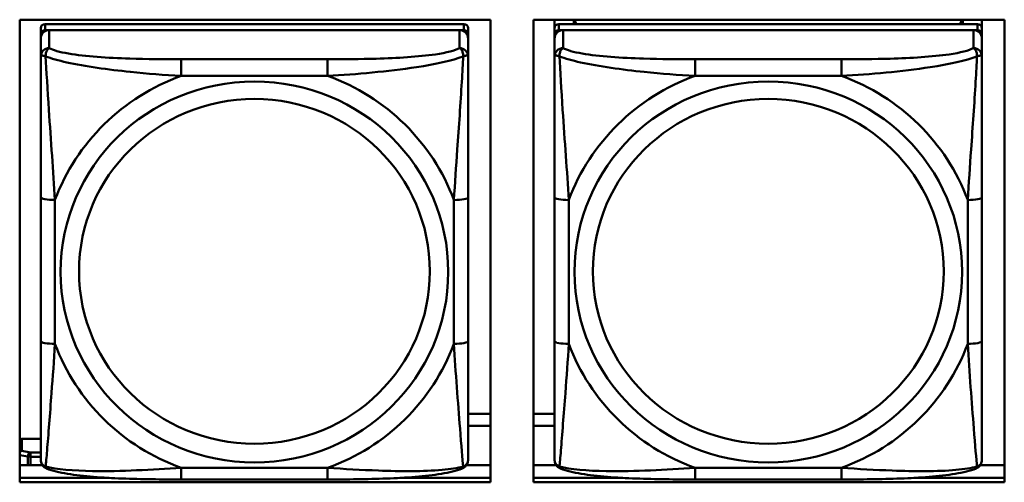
# Model space of a CAD drawing. Header units: inches. Extents: x 0.8 to 72.9, y -7.8 to 49.3.
# Tile 49 of 256: x 38.2 to 39.6, y 7.1 to 7.7. Entities that reach past the tile are written whole.
import ezdxf

# ---------------------------------------------------------------- set-up
doc = ezdxf.new("R2010")
doc.units = ezdxf.units.IN
doc.header["$MEASUREMENT"] = 0
doc.layers.add('Visible Edges(ROSSANSI)', color=7, linetype='Continuous', lineweight=50)
doc.layers.add('Visible Tangent Edges(ROSSANSI)', color=7, linetype='Continuous', lineweight=50)

msp = doc.modelspace()

# ---------------------------------------------------------------- linework, layer by layer
at = {"layer": 'Visible Edges(ROSSANSI)'}
for p, q in [((38.1919, 7.0719), (38.1919, 7.7106)), ((38.1919, 7.7106), (38.8425, 7.7106)), ((38.8056, 7.7046), (38.2269, 7.7046)), ((38.8425, 7.7106), (38.8425, 7.0719)), ((38.9019, 7.0719), (38.9019, 7.7106)), ((38.9019, 7.7106), (39.5525, 7.7106)), ((38.931, 7.1585), (38.931, 7.7106)), ((38.931, 7.7106), (38.931, 7.7083)), ((38.931, 7.7055), (38.931, 7.7083)), ((38.931, 7.6688), (38.931, 7.7055)), ((39.5156, 7.7046), (38.9369, 7.7046)), ((38.9576, 7.7046), (38.9576, 7.7106)), ((38.9613, 7.7046), (38.9583, 7.7106)), ((39.4942, 7.7106), (39.4912, 7.7046)), ((39.495, 7.7106), (39.495, 7.7046)), ((39.5215, 7.7106), (39.5215, 7.6989)), ((39.5525, 7.7106), (39.5525, 7.0719)), ((38.221, 7.1224), (38.221, 7.6906)), ((38.2269, 7.6964), (38.8056, 7.6964)), ((38.7997, 7.6964), (38.2328, 7.6964)), ((38.8115, 7.6906), (38.8115, 7.6988)), ((38.8115, 7.6906), (38.8115, 7.6848)), ((38.931, 7.1224), (38.931, 7.6906)), ((38.9369, 7.6964), (39.5156, 7.6964)), ((39.5097, 7.6964), (38.9428, 7.6964)), ((39.5215, 7.6906), (39.5215, 7.6988)), ((39.5215, 7.6906), (39.5215, 7.6848)), ((38.221, 7.6848), (38.221, 7.1282)), ((38.8115, 7.6599), (38.8115, 7.6848)), ((38.931, 7.6848), (38.931, 7.1282)), ((39.5215, 7.6599), (39.5215, 7.6848)), ((38.931, 7.6688), (38.931, 7.5951)), ((38.931, 7.648), (38.931, 7.3759)), ((38.931, 7.5939), (38.931, 7.5951)), ((38.8115, 7.2668), (38.8115, 7.4654)), ((39.5215, 7.2668), (39.5215, 7.4654)), ((38.931, 7.3943), (38.931, 7.3943)), ((38.931, 7.3759), (38.931, 7.3943)), ((38.931, 7.3576), (38.931, 7.3943)), ((38.931, 7.3218), (38.931, 7.3759)), ((38.931, 7.3576), (38.931, 7.3605)), ((38.931, 7.3576), (38.931, 7.2445)), ((38.931, 7.3206), (38.931, 7.3218)), ((38.931, 7.168), (38.931, 7.2445)), ((38.8115, 7.1664), (38.8425, 7.1664)), ((38.9019, 7.1664), (38.931, 7.1664)), ((38.931, 7.1679), (38.931, 7.1585)), ((38.931, 7.1585), (38.931, 7.1585)), ((38.8425, 7.15), (38.8115, 7.15)), ((38.931, 7.15), (38.9019, 7.15)), ((38.1947, 7.1319), (38.221, 7.1319)), ((38.221, 7.1282), (38.221, 7.1306)), ((38.931, 7.1282), (38.931, 7.1306)), ((38.221, 7.1033), (38.221, 7.1282)), ((38.931, 7.1033), (38.931, 7.1282)), ((38.1919, 7.0957), (38.2233, 7.0957)), ((38.8093, 7.0957), (38.8425, 7.0957)), ((38.9019, 7.0957), (38.9333, 7.0957)), ((39.5193, 7.0957), (39.5525, 7.0957)), ((38.1919, 7.078), (38.3157, 7.078)), ((38.3157, 7.078), (38.1919, 7.078)), ((38.6174, 7.0759), (38.4151, 7.0759)), ((38.717, 7.078), (38.8425, 7.078)), ((38.8425, 7.078), (38.717, 7.078)), ((38.9019, 7.078), (39.0254, 7.078)), ((39.0254, 7.078), (38.9019, 7.078)), ((39.3274, 7.0759), (39.1251, 7.0759)), ((39.4273, 7.078), (39.5525, 7.078)), ((39.5525, 7.078), (39.4273, 7.078)), ((38.8425, 7.0719), (38.1919, 7.0719)), ((39.5525, 7.0719), (38.9019, 7.0719))]:
    msp.add_line(p, q, dxfattribs=at)
for centre, major_axis, start_param, end_param in [((38.2269, 7.6988), (-0.00591, 0), 4.712366, 6.283162), ((38.8056, 7.6988), (0.00591, 0), 6.283162, 7.853958), ((38.9369, 7.6988), (-0.00591, 0), 4.712366, 6.283162), ((39.5156, 7.6988), (0.00591, 0), 6.283162, 7.853958), ((38.2328, 7.6848), (-0.0118, 0), 4.712366, 6.283162), ((38.2269, 7.6906), (-0.00591, 0), 4.712366, 6.283162), ((38.7997, 7.6848), (0.0118, 0), 6.283162, 7.853958), ((38.8056, 7.6906), (0.00591, 0), 6.283162, 7.853958), ((38.9428, 7.6848), (-0.0118, 0), 4.712366, 6.283162), ((38.9369, 7.6906), (-0.00591, 0), 4.712366, 6.283162), ((39.5097, 7.6848), (0.0118, 0), 6.283162, 7.853958), ((39.5156, 7.6906), (0.00591, 0), 6.283162, 7.853958), ((38.1947, 7.127), (-0.005, 0), 4.712366, 5.298882)]:
    msp.add_ellipse(centre, major_axis=major_axis, ratio=0.981793, start_param=start_param, end_param=end_param, dxfattribs=at)
for points, knots in [([(38.8115, 7.6599), (38.8115, 7.6559), (38.8115, 7.6507), (38.8115, 7.6378), (38.8115, 7.6297), (38.8115, 7.6102), (38.8115, 7.5984), (38.8115, 7.5723), (38.8115, 7.5581), (38.8115, 7.5297), (38.8115, 7.5155), (38.8115, 7.4893), (38.8115, 7.4773), (38.8115, 7.4654)], [-0.7963813, -0.7963813, -0.7963813, -0.7963813, -0.7327374, -0.7327374, -0.6587673, -0.6587673, -0.5649326, -0.5649326, -0.4570471, -0.4570471, -0.3491616, -0.3491616, -0.2569537, -0.2569537, -0.2569537, -0.2569537]), ([(39.5215, 7.6599), (39.5215, 7.6559), (39.5215, 7.6507), (39.5215, 7.6378), (39.5215, 7.6296), (39.5215, 7.6101), (39.5215, 7.5984), (39.5215, 7.5723), (39.5215, 7.558), (39.5215, 7.5297), (39.5215, 7.5155), (39.5215, 7.4893), (39.5215, 7.4773), (39.5215, 7.4654)], [-0.7963813, -0.7963813, -0.7963813, -0.7963813, -0.7327374, -0.7327374, -0.6587673, -0.6587673, -0.5649326, -0.5649326, -0.4570471, -0.4570471, -0.3491616, -0.3491616, -0.2569537, -0.2569537, -0.2569537, -0.2569537]), ([(38.8115, 7.2668), (38.8115, 7.2529), (38.8115, 7.239), (38.8115, 7.2115), (38.8115, 7.198), (38.8115, 7.1721), (38.8115, 7.1594), (38.8115, 7.1366), (38.8115, 7.1263), (38.8115, 7.1121), (38.8115, 7.1074), (38.8115, 7.1042), (38.8115, 7.1036), (38.8115, 7.1033)], [0.2569517, 0.2569517, 0.2569517, 0.2569517, 0.3649254, 0.3649254, 0.472899, 0.472899, 0.5808726, 0.5808726, 0.6888463, 0.6888463, 0.7733641, 0.7733641, 0.7968199, 0.7968199, 0.7968199, 0.7968199]), ([(39.5215, 7.2668), (39.5215, 7.2529), (39.5215, 7.239), (39.5215, 7.2115), (39.5215, 7.198), (39.5215, 7.172), (39.5215, 7.1594), (39.5215, 7.1366), (39.5215, 7.1263), (39.5215, 7.1121), (39.5215, 7.1074), (39.5215, 7.1042), (39.5215, 7.1036), (39.5215, 7.1033)], [0.2569517, 0.2569517, 0.2569517, 0.2569517, 0.3649254, 0.3649254, 0.472899, 0.472899, 0.5808726, 0.5808726, 0.6888463, 0.6888463, 0.7733641, 0.7733641, 0.7968199, 0.7968199, 0.7968199, 0.7968199]), ([(38.229, 7.091), (38.228, 7.0914), (38.2269, 7.0921), (38.2249, 7.0936), (38.224, 7.0946), (38.2227, 7.0965), (38.2222, 7.0975), (38.2215, 7.0994), (38.2213, 7.1003), (38.221, 7.1019), (38.221, 7.1026), (38.221, 7.1033)], [0.02510758, 0.02510758, 0.02510758, 0.02510758, 0.03074015, 0.03074015, 0.03637271, 0.03637271, 0.04200527, 0.04200527, 0.04763784, 0.04763784, 0.0532704, 0.0532704, 0.0532704, 0.0532704]), ([(38.8035, 7.091), (38.8046, 7.0914), (38.8056, 7.092), (38.8076, 7.0936), (38.8085, 7.0945), (38.8098, 7.0965), (38.8103, 7.0975), (38.811, 7.0994), (38.8112, 7.1003), (38.8115, 7.1019), (38.8115, 7.1026), (38.8115, 7.1033)], [0.0251072, 0.0251072, 0.0251072, 0.0251072, 0.03073932, 0.03073932, 0.03637143, 0.03637143, 0.04200355, 0.04200355, 0.04763567, 0.04763567, 0.05326779, 0.05326779, 0.05326779, 0.05326779]), ([(38.939, 7.091), (38.938, 7.0914), (38.9369, 7.092), (38.9349, 7.0936), (38.934, 7.0945), (38.9327, 7.0965), (38.9322, 7.0975), (38.9315, 7.0994), (38.9313, 7.1003), (38.931, 7.1019), (38.931, 7.1026), (38.931, 7.1033)], [0.02510758, 0.02510758, 0.02510758, 0.02510758, 0.03074015, 0.03074015, 0.03637271, 0.03637271, 0.04200527, 0.04200527, 0.04763784, 0.04763784, 0.0532704, 0.0532704, 0.0532704, 0.0532704]), ([(39.5135, 7.091), (39.5146, 7.0914), (39.5156, 7.092), (39.5176, 7.0936), (39.5185, 7.0945), (39.5198, 7.0965), (39.5203, 7.0975), (39.521, 7.0994), (39.5212, 7.1003), (39.5215, 7.1019), (39.5215, 7.1026), (39.5215, 7.1033)], [0.0251072, 0.0251072, 0.0251072, 0.0251072, 0.03073932, 0.03073932, 0.03637143, 0.03637143, 0.04200355, 0.04200355, 0.04763567, 0.04763567, 0.05326779, 0.05326779, 0.05326779, 0.05326779]), ([(38.4151, 7.0759), (38.4016, 7.0759), (38.3879, 7.0759), (38.3606, 7.0763), (38.347, 7.0766), (38.3202, 7.0777), (38.3068, 7.0784), (38.2812, 7.0805), (38.269, 7.0819), (38.2469, 7.0855), (38.2375, 7.0875), (38.229, 7.091)], [0.2569517, 0.2569517, 0.2569517, 0.2569517, 0.3597049, 0.3597049, 0.4624581, 0.4624581, 0.5652113, 0.5652113, 0.6679645, 0.6679645, 0.7707177, 0.7707177, 0.7707177, 0.7707177]), ([(38.8035, 7.091), (38.7951, 7.0875), (38.7856, 7.0855), (38.7635, 7.0819), (38.7513, 7.0805), (38.7256, 7.0784), (38.7123, 7.0777), (38.6855, 7.0766), (38.6719, 7.0763), (38.6446, 7.0759), (38.6309, 7.0759), (38.6174, 7.0759)], [-0.7703503, -0.7703503, -0.7703503, -0.7703503, -0.667671, -0.667671, -0.5649917, -0.5649917, -0.4623124, -0.4623124, -0.3596331, -0.3596331, -0.2569537, -0.2569537, -0.2569537, -0.2569537]), ([(39.1251, 7.0759), (39.1116, 7.0759), (39.0979, 7.0759), (39.0706, 7.0763), (39.057, 7.0766), (39.0302, 7.0777), (39.0168, 7.0784), (38.9912, 7.0805), (38.979, 7.0819), (38.9569, 7.0855), (38.9475, 7.0875), (38.939, 7.091)], [0.2569517, 0.2569517, 0.2569517, 0.2569517, 0.3597049, 0.3597049, 0.4624581, 0.4624581, 0.5652113, 0.5652113, 0.6679645, 0.6679645, 0.7707177, 0.7707177, 0.7707177, 0.7707177]), ([(39.5135, 7.091), (39.5051, 7.0875), (39.4956, 7.0855), (39.4735, 7.0819), (39.4613, 7.0805), (39.4356, 7.0784), (39.4223, 7.0777), (39.3955, 7.0766), (39.3819, 7.0763), (39.3546, 7.0759), (39.3409, 7.0759), (39.3274, 7.0759)], [-0.7703503, -0.7703503, -0.7703503, -0.7703503, -0.667671, -0.667671, -0.5649917, -0.5649917, -0.4623124, -0.4623124, -0.3596331, -0.3596331, -0.2569537, -0.2569537, -0.2569537, -0.2569537])]:
    msp.add_open_spline(points, degree=3, knots=knots, dxfattribs=at)
at = {"layer": 'Visible Tangent Edges(ROSSANSI)'}
for p, q in [((38.2269, 7.6964), (38.2269, 7.7046)), ((38.8056, 7.7046), (38.8056, 7.6964)), ((38.9369, 7.6964), (38.9369, 7.7046)), ((39.5156, 7.7046), (39.5156, 7.6964)), ((38.221, 7.6988), (38.221, 7.6906)), ((38.2328, 7.6715), (38.2328, 7.6964)), ((38.7997, 7.6964), (38.7997, 7.6715)), ((38.931, 7.6988), (38.931, 7.6906)), ((38.9428, 7.6715), (38.9428, 7.6964)), ((39.5097, 7.6964), (39.5097, 7.6715)), ((38.221, 7.6848), (38.221, 7.6599)), ((38.931, 7.6848), (38.931, 7.6599)), ((38.6174, 7.656), (38.4151, 7.656)), ((39.3274, 7.656), (39.1251, 7.656)), ((38.4151, 7.633), (38.6174, 7.633)), ((39.1251, 7.633), (39.3274, 7.633)), ((38.221, 7.4655), (38.221, 7.2668)), ((38.2407, 7.2631), (38.2407, 7.4617)), ((38.7919, 7.4617), (38.7919, 7.2631)), ((38.931, 7.4654), (38.931, 7.2668)), ((38.9507, 7.2631), (38.9507, 7.4617)), ((39.5019, 7.4617), (39.5019, 7.2631)), ((38.1947, 7.1154), (38.1947, 7.1319)), ((38.1919, 7.1096), (38.2032, 7.1075)), ((38.2068, 7.1131), (38.1947, 7.1154)), ((38.2032, 7.1075), (38.2032, 7.0957)), ((38.221, 7.1131), (38.2068, 7.1131)), ((38.2068, 7.1072), (38.221, 7.1072)), ((38.2068, 7.0957), (38.2068, 7.1072)), ((38.6174, 7.0918), (38.4151, 7.0918)), ((39.3274, 7.0918), (39.1251, 7.0918))]:
    msp.add_line(p, q, dxfattribs=at)
for centre, major_axis, ratio, start_param, end_param in [((38.2328, 7.6599), (-0.0118, 0), 0.981793, 4.712366, 6.283162), ((38.7997, 7.6599), (0.0118, 0), 0.981793, 6.283162, 7.853958), ((38.9428, 7.6599), (-0.0118, 0), 0.981793, 4.712366, 6.283162), ((39.5097, 7.6599), (0.0118, 0), 0.981793, 6.283162, 7.853958), ((38.4151, 7.6367), (0, 0.0197), 0.00001, 4.521276, 6.092075), ((38.6174, 7.6367), (0, 0.0197), 0.00001, 4.521276, 6.092077), ((39.1251, 7.6367), (0, 0.0197), 0.00001, 4.521276, 6.092075), ((39.3274, 7.6367), (0, 0.0197), 0.00001, 4.521276, 6.092077), ((38.5163, 7.3624), (-0.2936, 0), 0.981793, 5.064132, 5.931395), ((38.5163, 7.3624), (0.2936, 0), 0.981793, 0.351743, 1.219006), ((39.2263, 7.3624), (-0.2936, 0), 0.981793, 5.064132, 5.931395), ((39.2263, 7.3624), (0.2936, 0), 0.981793, 0.351743, 1.219006), ((38.2407, 7.4655), (-0.0197, 0), 0.189952, 0.000005, 1.570801), ((38.7919, 7.4654), (0.0197, 0), 0.189952, 4.712393, 6.28319), ((38.9507, 7.4654), (-0.0197, 0), 0.189952, 0.000005, 1.570801), ((39.5019, 7.4654), (0.0197, 0), 0.189952, 4.712393, 6.28319), ((38.2407, 7.2668), (-0.0197, 0), 0.189952, 0.000005, 1.570801), ((38.7919, 7.2668), (0.0197, 0), 0.189952, 4.712393, 6.28319), ((38.9507, 7.2668), (-0.0197, 0), 0.189952, 0.000005, 1.570801), ((39.5019, 7.2668), (0.0197, 0), 0.189952, 4.712393, 6.28319), ((38.5163, 7.3624), (-0.2936, 0), 0.981793, 0.351743, 1.219006), ((38.5163, 7.3624), (0.2936, 0), 0.981793, 5.064132, 5.931395), ((39.2263, 7.3624), (-0.2936, 0), 0.981793, 0.351743, 1.219006), ((39.2263, 7.3624), (0.2936, 0), 0.981793, 5.064132, 5.931395), ((38.1947, 7.1105), (0.00093, 0.00491), 0.69423, 0.267077, 1.166082), ((38.1947, 7.1105), (-0.005, 0), 0.981793, 4.712366, 5.298882), ((38.2068, 7.1082), (0.00093, 0.00491), 0.69423, 0.267077, 1.837873), ((38.2068, 7.1082), (0.005, 0), 0.189952, 3.926995, 4.712393), ((38.2068, 7.1082), (0, 0.005), 0.00001, 4.521276, 6.092076), ((38.4151, 7.0956), (0, -0.0197), 0.00001, 0.000001, 1.379683), ((38.6174, 7.0956), (0, -0.0197), 0.00001, 0.000001, 1.379683), ((39.1251, 7.0956), (0, -0.0197), 0.00001, 0.000001, 1.379683), ((39.3274, 7.0955), (0, -0.0197), 0.00001, 0.000003, 1.379683)]:
    msp.add_ellipse(centre, major_axis=major_axis, ratio=ratio, start_param=start_param, end_param=end_param, dxfattribs=at)
for centre, major_axis in [((38.5163, 7.3624), (-0.2678, 0)), ((39.2263, 7.3624), (-0.2678, 0)), ((38.5163, 7.3632), (-0.2424, 0)), ((39.2263, 7.3632), (-0.2424, 0))]:
    msp.add_ellipse(centre, major_axis=major_axis, ratio=0.981793, dxfattribs=at)
for points, knots in [([(38.221, 7.6599), (38.221, 7.6602), (38.2211, 7.6604), (38.2213, 7.6607), (38.2215, 7.6609), (38.2219, 7.661), (38.222, 7.6611), (38.2224, 7.6611), (38.2225, 7.6611), (38.2229, 7.6611), (38.2232, 7.6611), (38.2241, 7.661), (38.2248, 7.6609), (38.2263, 7.6605), (38.227, 7.6603), (38.2278, 7.66)], [-0.0532704, -0.0532704, -0.0532704, -0.0532704, -0.04377373, -0.04377373, -0.03521335, -0.03521335, -0.02986312, -0.02986312, -0.02651922, -0.02651922, -0.01983142, -0.01983142, -0.00913095, -0.00913095, 0.00023197, 0.00023197, 0.00023197, 0.00023197]), ([(38.221, 7.6599), (38.221, 7.6508), (38.221, 7.6356), (38.221, 7.6184), (38.221, 7.592), (38.221, 7.5617), (38.221, 7.5323), (38.221, 7.5099), (38.221, 7.4875), (38.221, 7.4655)], [-0.7968224, -0.7968224, -0.7968224, -0.7968224, -0.6514613, -0.6514613, -0.6514613, -0.427691, -0.427691, -0.427691, -0.2569517, -0.2569517, -0.2569517, -0.2569517]), ([(38.2278, 7.66), (38.2278, 7.6611), (38.2279, 7.6621), (38.2281, 7.6641), (38.2283, 7.6651), (38.2288, 7.6666), (38.229, 7.6671), (38.2293, 7.6678), (38.2294, 7.668), (38.2297, 7.6686), (38.2299, 7.6689), (38.2305, 7.6697), (38.2309, 7.6701), (38.2318, 7.6709), (38.2323, 7.6712), (38.2328, 7.6715)], [-0.00023197, -0.00023197, -0.00023197, -0.00023197, 0.00913095, 0.00913095, 0.01983142, 0.01983142, 0.02651922, 0.02651922, 0.02986312, 0.02986312, 0.03521335, 0.03521335, 0.04377373, 0.04377373, 0.0532704, 0.0532704, 0.0532704, 0.0532704]), ([(38.2278, 7.66), (38.2355, 7.6571), (38.2455, 7.6542), (38.2826, 7.646), (38.3143, 7.6417), (38.3685, 7.6362), (38.3918, 7.6343), (38.4151, 7.633)], [-0.7478145, -0.7478145, -0.7478145, -0.7478145, -0.6493253, -0.6493253, -0.427691, -0.427691, -0.2569537, -0.2569537, -0.2569537, -0.2569537]), ([(38.2407, 7.4617), (38.2383, 7.5014), (38.235, 7.5436), (38.2304, 7.6135), (38.2288, 7.641), (38.2278, 7.66)], [0.2569517, 0.2569517, 0.2569517, 0.2569517, 0.5559983, 0.5559983, 0.7482818, 0.7482818, 0.7482818, 0.7482818]), ([(38.4151, 7.656), (38.3915, 7.656), (38.3675, 7.6562), (38.3441, 7.657), (38.3134, 7.6579), (38.2826, 7.6599), (38.2593, 7.6639), (38.2473, 7.666), (38.2377, 7.6686), (38.2328, 7.6715)], [0.2569537, 0.2569537, 0.2569537, 0.2569537, 0.4371919, 0.4371919, 0.4371919, 0.6739428, 0.6739428, 0.6739428, 0.7963818, 0.7963818, 0.7963818, 0.7963818]), ([(38.7997, 7.6715), (38.794, 7.668), (38.7815, 7.665), (38.7663, 7.6628), (38.7429, 7.6594), (38.7137, 7.6577), (38.6847, 7.6568), (38.6625, 7.6562), (38.6398, 7.656), (38.6174, 7.656)], [-0.7968224, -0.7968224, -0.7968224, -0.7968224, -0.6514613, -0.6514613, -0.6514613, -0.427691, -0.427691, -0.427691, -0.2569517, -0.2569517, -0.2569517, -0.2569517]), ([(38.6174, 7.633), (38.6579, 7.6353), (38.7003, 7.6391), (38.7659, 7.6491), (38.7903, 7.6542), (38.8047, 7.66)], [0.2569517, 0.2569517, 0.2569517, 0.2569517, 0.5559983, 0.5559983, 0.7482818, 0.7482818, 0.7482818, 0.7482818]), ([(38.8047, 7.66), (38.8042, 7.65), (38.8036, 7.6379), (38.8011, 7.5958), (38.7988, 7.5627), (38.7949, 7.5076), (38.7933, 7.4846), (38.7919, 7.4617)], [-0.7478145, -0.7478145, -0.7478145, -0.7478145, -0.6493253, -0.6493253, -0.427691, -0.427691, -0.2569537, -0.2569537, -0.2569537, -0.2569537]), ([(38.7997, 7.6715), (38.8003, 7.6712), (38.8008, 7.6709), (38.8017, 7.6701), (38.802, 7.6697), (38.8026, 7.6689), (38.8028, 7.6686), (38.8031, 7.668), (38.8033, 7.6678), (38.8036, 7.6671), (38.8038, 7.6665), (38.8042, 7.6651), (38.8044, 7.6641), (38.8047, 7.6621), (38.8047, 7.6611), (38.8047, 7.66)], [-0.0532704, -0.0532704, -0.0532704, -0.0532704, -0.04377373, -0.04377373, -0.03521335, -0.03521335, -0.02986312, -0.02986312, -0.02651922, -0.02651922, -0.01983142, -0.01983142, -0.00913095, -0.00913095, 0.00023197, 0.00023197, 0.00023197, 0.00023197]), ([(38.8047, 7.66), (38.8055, 7.6603), (38.8063, 7.6605), (38.8077, 7.6609), (38.8084, 7.661), (38.8093, 7.6611), (38.8096, 7.6611), (38.8101, 7.6611), (38.8102, 7.6611), (38.8105, 7.661), (38.8107, 7.661), (38.811, 7.6608), (38.8112, 7.6607), (38.8115, 7.6604), (38.8115, 7.6602), (38.8115, 7.6599)], [-0.00023197, -0.00023197, -0.00023197, -0.00023197, 0.00913095, 0.00913095, 0.01983142, 0.01983142, 0.02651922, 0.02651922, 0.02986312, 0.02986312, 0.03521335, 0.03521335, 0.04377373, 0.04377373, 0.0532704, 0.0532704, 0.0532704, 0.0532704]), ([(38.931, 7.6599), (38.931, 7.6602), (38.9311, 7.6604), (38.9313, 7.6607), (38.9315, 7.6608), (38.9319, 7.661), (38.932, 7.661), (38.9324, 7.6611), (38.9325, 7.6611), (38.9329, 7.6611), (38.9332, 7.6611), (38.9341, 7.661), (38.9348, 7.6609), (38.9363, 7.6605), (38.937, 7.6603), (38.9378, 7.66)], [-0.0532704, -0.0532704, -0.0532704, -0.0532704, -0.04377373, -0.04377373, -0.03521335, -0.03521335, -0.02986312, -0.02986312, -0.02651922, -0.02651922, -0.01983142, -0.01983142, -0.00913095, -0.00913095, 0.00023197, 0.00023197, 0.00023197, 0.00023197]), ([(38.9378, 7.66), (38.9378, 7.6611), (38.9379, 7.6621), (38.9381, 7.6641), (38.9383, 7.6651), (38.9388, 7.6665), (38.939, 7.6671), (38.9393, 7.6678), (38.9394, 7.668), (38.9397, 7.6686), (38.9399, 7.6689), (38.9405, 7.6697), (38.9409, 7.6701), (38.9418, 7.6709), (38.9423, 7.6712), (38.9428, 7.6715)], [-0.00023197, -0.00023197, -0.00023197, -0.00023197, 0.00913095, 0.00913095, 0.01983142, 0.01983142, 0.02651922, 0.02651922, 0.02986312, 0.02986312, 0.03521335, 0.03521335, 0.04377373, 0.04377373, 0.0532704, 0.0532704, 0.0532704, 0.0532704]), ([(38.9378, 7.66), (38.9455, 7.6571), (38.9555, 7.6542), (38.9926, 7.646), (39.0243, 7.6417), (39.0785, 7.6361), (39.1018, 7.6343), (39.1251, 7.633)], [-0.7478145, -0.7478145, -0.7478145, -0.7478145, -0.6493253, -0.6493253, -0.427691, -0.427691, -0.2569537, -0.2569537, -0.2569537, -0.2569537]), ([(38.9507, 7.4617), (38.9483, 7.5014), (38.945, 7.5435), (38.9404, 7.6135), (38.9388, 7.641), (38.9378, 7.66)], [0.2569517, 0.2569517, 0.2569517, 0.2569517, 0.5559983, 0.5559983, 0.7482818, 0.7482818, 0.7482818, 0.7482818]), ([(39.1251, 7.656), (39.1015, 7.656), (39.0775, 7.6562), (39.0541, 7.6569), (39.0234, 7.6579), (38.9926, 7.6599), (38.9693, 7.6639), (38.9573, 7.666), (38.9477, 7.6686), (38.9428, 7.6715)], [0.2569537, 0.2569537, 0.2569537, 0.2569537, 0.4371919, 0.4371919, 0.4371919, 0.6739428, 0.6739428, 0.6739428, 0.7963818, 0.7963818, 0.7963818, 0.7963818]), ([(39.5097, 7.6715), (39.504, 7.668), (39.4915, 7.665), (39.4763, 7.6628), (39.4529, 7.6594), (39.4237, 7.6577), (39.3947, 7.6568), (39.3725, 7.6562), (39.3498, 7.656), (39.3274, 7.656)], [-0.7968224, -0.7968224, -0.7968224, -0.7968224, -0.6514613, -0.6514613, -0.6514613, -0.427691, -0.427691, -0.427691, -0.2569517, -0.2569517, -0.2569517, -0.2569517]), ([(39.3274, 7.633), (39.3679, 7.6353), (39.4103, 7.639), (39.4759, 7.6491), (39.5003, 7.6542), (39.5147, 7.66)], [0.2569517, 0.2569517, 0.2569517, 0.2569517, 0.5559983, 0.5559983, 0.7482818, 0.7482818, 0.7482818, 0.7482818]), ([(39.5147, 7.66), (39.5142, 7.65), (39.5136, 7.6379), (39.5111, 7.5958), (39.5088, 7.5627), (39.5049, 7.5076), (39.5033, 7.4846), (39.5019, 7.4617)], [-0.7478145, -0.7478145, -0.7478145, -0.7478145, -0.6493253, -0.6493253, -0.427691, -0.427691, -0.2569537, -0.2569537, -0.2569537, -0.2569537]), ([(39.5097, 7.6715), (39.5103, 7.6712), (39.5108, 7.6709), (39.5117, 7.6701), (39.512, 7.6697), (39.5126, 7.6689), (39.5128, 7.6686), (39.5131, 7.668), (39.5133, 7.6678), (39.5136, 7.667), (39.5138, 7.6665), (39.5142, 7.6651), (39.5144, 7.6641), (39.5147, 7.6621), (39.5147, 7.6611), (39.5147, 7.66)], [-0.0532704, -0.0532704, -0.0532704, -0.0532704, -0.04377373, -0.04377373, -0.03521335, -0.03521335, -0.02986312, -0.02986312, -0.02651922, -0.02651922, -0.01983142, -0.01983142, -0.00913095, -0.00913095, 0.00023197, 0.00023197, 0.00023197, 0.00023197]), ([(39.5147, 7.66), (39.5155, 7.6603), (39.5163, 7.6605), (39.5177, 7.6609), (39.5184, 7.661), (39.5193, 7.6611), (39.5196, 7.6611), (39.5201, 7.6611), (39.5202, 7.6611), (39.5205, 7.661), (39.5207, 7.661), (39.521, 7.6608), (39.5212, 7.6607), (39.5215, 7.6604), (39.5215, 7.6601), (39.5215, 7.6599)], [-0.00023197, -0.00023197, -0.00023197, -0.00023197, 0.00913095, 0.00913095, 0.01983142, 0.01983142, 0.02651922, 0.02651922, 0.02986312, 0.02986312, 0.03521335, 0.03521335, 0.04377373, 0.04377373, 0.0532704, 0.0532704, 0.0532704, 0.0532704]), ([(38.931, 7.6599), (38.931, 7.6508), (38.931, 7.6355), (38.931, 7.6184), (38.931, 7.592), (38.931, 7.5617), (38.931, 7.5323), (38.931, 7.5098), (38.931, 7.4874), (38.931, 7.4654)], [-0.7968224, -0.7968224, -0.7968224, -0.7968224, -0.6514613, -0.6514613, -0.6514613, -0.427691, -0.427691, -0.427691, -0.2569517, -0.2569517, -0.2569517, -0.2569517]), ([(38.221, 7.2668), (38.221, 7.2436), (38.221, 7.2202), (38.221, 7.198), (38.221, 7.1689), (38.221, 7.1406), (38.221, 7.1217), (38.221, 7.112), (38.221, 7.1051), (38.221, 7.1033)], [0.2569537, 0.2569537, 0.2569537, 0.2569537, 0.4371919, 0.4371919, 0.4371919, 0.6739428, 0.6739428, 0.6739428, 0.7963818, 0.7963818, 0.7963818, 0.7963818]), ([(38.931, 7.2668), (38.931, 7.2436), (38.931, 7.2202), (38.931, 7.198), (38.931, 7.1689), (38.931, 7.1406), (38.931, 7.1217), (38.931, 7.112), (38.931, 7.1051), (38.931, 7.1033)], [0.2569537, 0.2569537, 0.2569537, 0.2569537, 0.4371919, 0.4371919, 0.4371919, 0.6739428, 0.6739428, 0.6739428, 0.7963818, 0.7963818, 0.7963818, 0.7963818]), ([(38.2278, 7.0937), (38.2283, 7.0987), (38.229, 7.1063), (38.2315, 7.1369), (38.2337, 7.166), (38.2376, 7.2175), (38.2393, 7.2401), (38.2407, 7.2631)], [-0.7478145, -0.7478145, -0.7478145, -0.7478145, -0.6493253, -0.6493253, -0.427691, -0.427691, -0.2569537, -0.2569537, -0.2569537, -0.2569537]), ([(38.7919, 7.2631), (38.7942, 7.2233), (38.7975, 7.1823), (38.8022, 7.1233), (38.8038, 7.1029), (38.8047, 7.0936)], [0.2569517, 0.2569517, 0.2569517, 0.2569517, 0.5559983, 0.5559983, 0.7482818, 0.7482818, 0.7482818, 0.7482818]), ([(38.9378, 7.0936), (38.9383, 7.0987), (38.939, 7.1063), (38.9415, 7.1369), (38.9437, 7.166), (38.9476, 7.2175), (38.9493, 7.2401), (38.9507, 7.2631)], [-0.7478145, -0.7478145, -0.7478145, -0.7478145, -0.6493253, -0.6493253, -0.427691, -0.427691, -0.2569537, -0.2569537, -0.2569537, -0.2569537]), ([(39.5019, 7.2631), (39.5042, 7.2233), (39.5075, 7.1822), (39.5122, 7.1233), (39.5138, 7.1028), (39.5147, 7.0936)], [0.2569517, 0.2569517, 0.2569517, 0.2569517, 0.5559983, 0.5559983, 0.7482818, 0.7482818, 0.7482818, 0.7482818]), ([(38.2278, 7.0937), (38.227, 7.0939), (38.2262, 7.0942), (38.2248, 7.0951), (38.2241, 7.0956), (38.2232, 7.0966), (38.2229, 7.097), (38.2225, 7.0976), (38.2223, 7.0978), (38.222, 7.0984), (38.2219, 7.0987), (38.2215, 7.0997), (38.2213, 7.1004), (38.221, 7.1017), (38.221, 7.1025), (38.221, 7.1033)], [-0.00023197, -0.00023197, -0.00023197, -0.00023197, 0.00913095, 0.00913095, 0.01983142, 0.01983142, 0.02651922, 0.02651922, 0.02986312, 0.02986312, 0.03521335, 0.03521335, 0.04377373, 0.04377373, 0.0532704, 0.0532704, 0.0532704, 0.0532704]), ([(38.8115, 7.1033), (38.8115, 7.1025), (38.8115, 7.1017), (38.8112, 7.1003), (38.811, 7.0997), (38.8107, 7.0987), (38.8105, 7.0984), (38.8102, 7.0978), (38.81, 7.0976), (38.8096, 7.0969), (38.8093, 7.0966), (38.8084, 7.0956), (38.8077, 7.0951), (38.8063, 7.0942), (38.8055, 7.0939), (38.8047, 7.0936)], [-0.05326779, -0.05326779, -0.05326779, -0.05326779, -0.04377373, -0.04377373, -0.03521335, -0.03521335, -0.02986312, -0.02986312, -0.02651922, -0.02651922, -0.01983142, -0.01983142, -0.00913095, -0.00913095, 0.00023197, 0.00023197, 0.00023197, 0.00023197]), ([(38.9378, 7.0936), (38.937, 7.0939), (38.9362, 7.0942), (38.9348, 7.0951), (38.9341, 7.0956), (38.9332, 7.0965), (38.9329, 7.0969), (38.9325, 7.0976), (38.9323, 7.0978), (38.932, 7.0984), (38.9319, 7.0987), (38.9315, 7.0997), (38.9313, 7.1003), (38.931, 7.1017), (38.931, 7.1025), (38.931, 7.1033)], [-0.00023197, -0.00023197, -0.00023197, -0.00023197, 0.00913095, 0.00913095, 0.01983142, 0.01983142, 0.02651922, 0.02651922, 0.02986312, 0.02986312, 0.03521335, 0.03521335, 0.04377373, 0.04377373, 0.0532704, 0.0532704, 0.0532704, 0.0532704]), ([(39.5215, 7.1033), (39.5215, 7.1025), (39.5215, 7.1017), (39.5212, 7.1003), (39.521, 7.0997), (39.5207, 7.0987), (39.5205, 7.0983), (39.5202, 7.0978), (39.52, 7.0976), (39.5196, 7.0969), (39.5193, 7.0965), (39.5184, 7.0956), (39.5177, 7.0951), (39.5163, 7.0942), (39.5155, 7.0939), (39.5147, 7.0936)], [-0.05326779, -0.05326779, -0.05326779, -0.05326779, -0.04377373, -0.04377373, -0.03521335, -0.03521335, -0.02986312, -0.02986312, -0.02651922, -0.02651922, -0.01983142, -0.01983142, -0.00913095, -0.00913095, 0.00023197, 0.00023197, 0.00023197, 0.00023197]), ([(38.229, 7.091), (38.2289, 7.0911), (38.2287, 7.0912), (38.2283, 7.0915), (38.2281, 7.0918), (38.2279, 7.0926), (38.2278, 7.0931), (38.2278, 7.0937)], [-0.02510758, -0.02510758, -0.02510758, -0.02510758, -0.01983142, -0.01983142, -0.00913095, -0.00913095, 0.00023197, 0.00023197, 0.00023197, 0.00023197]), ([(38.4151, 7.0918), (38.3746, 7.0895), (38.3323, 7.0868), (38.2666, 7.0878), (38.2422, 7.0897), (38.2278, 7.0937)], [0.2569517, 0.2569517, 0.2569517, 0.2569517, 0.5559983, 0.5559983, 0.7482818, 0.7482818, 0.7482818, 0.7482818]), ([(38.8047, 7.0936), (38.797, 7.0917), (38.787, 7.0901), (38.75, 7.0868), (38.7183, 7.087), (38.664, 7.089), (38.6408, 7.0904), (38.6174, 7.0918)], [-0.7478145, -0.7478145, -0.7478145, -0.7478145, -0.6493253, -0.6493253, -0.427691, -0.427691, -0.2569537, -0.2569537, -0.2569537, -0.2569537]), ([(38.8047, 7.0936), (38.8047, 7.0931), (38.8047, 7.0926), (38.8044, 7.0918), (38.8042, 7.0915), (38.8038, 7.0911), (38.8037, 7.0911), (38.8035, 7.091)], [-0.00023197, -0.00023197, -0.00023197, -0.00023197, 0.00913095, 0.00913095, 0.01983142, 0.01983142, 0.0251072, 0.0251072, 0.0251072, 0.0251072]), ([(38.939, 7.091), (38.9389, 7.0911), (38.9387, 7.0911), (38.9383, 7.0915), (38.9381, 7.0918), (38.9379, 7.0926), (38.9378, 7.0931), (38.9378, 7.0936)], [-0.02510758, -0.02510758, -0.02510758, -0.02510758, -0.01983142, -0.01983142, -0.00913095, -0.00913095, 0.00023197, 0.00023197, 0.00023197, 0.00023197]), ([(39.1251, 7.0918), (39.0846, 7.0894), (39.0423, 7.0867), (38.9766, 7.0877), (38.9522, 7.0897), (38.9378, 7.0936)], [0.2569517, 0.2569517, 0.2569517, 0.2569517, 0.5559983, 0.5559983, 0.7482818, 0.7482818, 0.7482818, 0.7482818]), ([(39.5147, 7.0936), (39.507, 7.0917), (39.497, 7.09), (39.46, 7.0867), (39.4283, 7.0869), (39.374, 7.089), (39.3508, 7.0904), (39.3274, 7.0918)], [-0.7478145, -0.7478145, -0.7478145, -0.7478145, -0.6493253, -0.6493253, -0.427691, -0.427691, -0.2569537, -0.2569537, -0.2569537, -0.2569537]), ([(39.5147, 7.0936), (39.5147, 7.0931), (39.5147, 7.0926), (39.5144, 7.0918), (39.5142, 7.0915), (39.5138, 7.0911), (39.5137, 7.091), (39.5135, 7.091)], [-0.00023197, -0.00023197, -0.00023197, -0.00023197, 0.00913095, 0.00913095, 0.01983142, 0.01983142, 0.0251072, 0.0251072, 0.0251072, 0.0251072])]:
    msp.add_open_spline(points, degree=3, knots=knots, dxfattribs=at)

doc.saveas('drawing.dxf')
